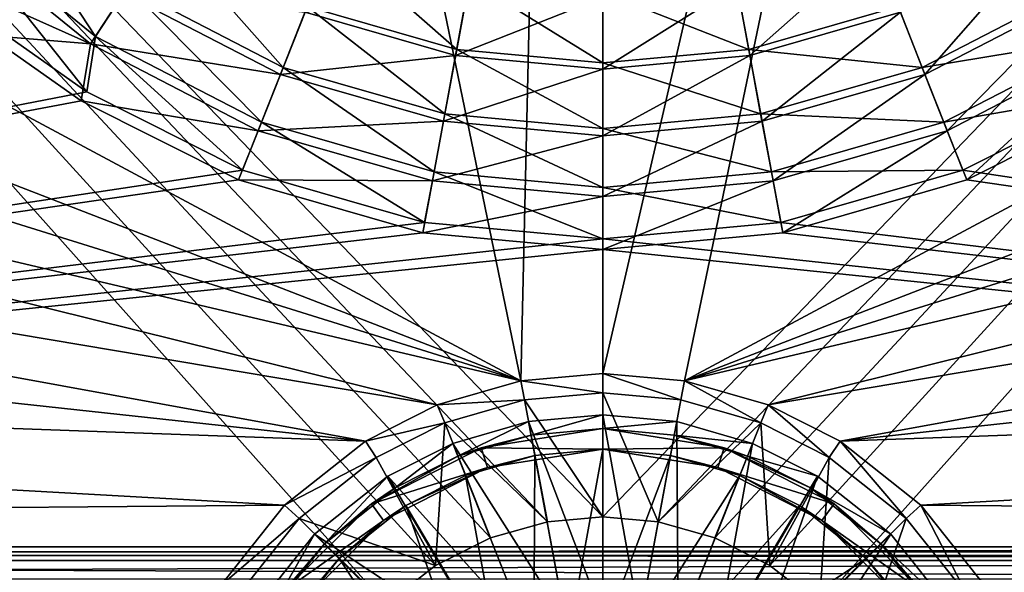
# Model space of a CAD drawing. Header units: metres. Extents: x -1204 to 0, y -809 to 0.
# Tile 49 of 145: x -686 to -544, y -634 to -554. Entities that reach past the tile are written whole.
import ezdxf

# ---------------------------------------------------------------- set-up
doc = ezdxf.new("R2010")
doc.units = ezdxf.units.M

msp = doc.modelspace()

# ---------------------------------------------------------------- linework, layer by layer
at = {"layer": 'top0123410'}
for points in [[(-690.916748, -532.71167, 2159.048828), (-696.96637, -538.761292, 2167.424561), (-675.496521, -556.201782, 2167.424561)], [(-670.814941, -549.040894, 2159.048828), (-690.916748, -532.71167, 2159.048828), (-675.496521, -556.201782, 2167.424561)], [(-696.96637, -538.761292, 2167.424561), (-690.072937, -554.858704, 2176.693115), (-676.753479, -564.226501, 2176.693115)], [(-696.96637, -538.761292, 2167.424561), (-676.753479, -564.226501, 2176.693115), (-675.496521, -556.201782, 2167.424561)], [(-697.89093, -539.685852, 2164.412842), (-676.212036, -557.296204, 2164.412842), (-703.315491, -545.110413, 2173.693115)], [(-671.415344, -549.959351, 2156.037109), (-676.212036, -557.296204, 2164.412842), (-697.89093, -539.685852, 2164.412842)], [(-665.61908, -541.093506, 2151.755615), (-670.814941, -549.040894, 2159.048828), (-648.297058, -560.706604, 2159.048828)], [(-644.801941, -551.878052, 2151.755615), (-665.61908, -541.093506, 2151.755615), (-648.297058, -560.706604, 2159.048828)], [(-558.907898, -552.717957, 2148.749512), (-537.928955, -541.849548, 2148.749512), (-555.34137, -561.726868, 2156.037109)], [(-537.928955, -541.849548, 2148.749512), (-532.626953, -549.959351, 2156.037109), (-555.34137, -561.726868, 2156.037109)], [(-641.038086, -542.373291, 2145.688477), (-644.801941, -551.878052, 2151.755615), (-623.169312, -558.097961, 2151.755615)], [(-621.309753, -548.045654, 2145.688477), (-641.038086, -542.373291, 2145.688477), (-623.169312, -558.097961, 2151.755615)], [(-582.601135, -548.755859, 2142.688477), (-562.738403, -543.044922, 2142.688477), (-580.708679, -558.986145, 2148.749512)], [(-562.738403, -543.044922, 2142.688477), (-558.907898, -552.717957, 2148.749512), (-580.708679, -558.986145, 2148.749512)], [(-676.212036, -557.296204, 2164.412842), (-691.026733, -556.061768, 2173.693115), (-703.315491, -545.110413, 2173.693115)], [(-621.441162, -548.755859, 2142.688477), (-623.333679, -558.986145, 2148.749512), (-645.134399, -552.717957, 2148.749512)], [(-621.441162, -548.755859, 2142.688477), (-602.021179, -550.537659, 2142.688477), (-623.333679, -558.986145, 2148.749512)], [(-623.169312, -558.097961, 2151.755615), (-602.021179, -560.038269, 2151.755615), (-621.309753, -548.045654, 2145.688477)], [(-602.021179, -560.038269, 2151.755615), (-602.021179, -549.815369, 2145.688477), (-621.309753, -548.045654, 2145.688477)], [(-582.732605, -548.045654, 2145.688477), (-602.021179, -549.815369, 2145.688477), (-580.873047, -558.097961, 2151.755615)], [(-580.708679, -558.986145, 2148.749512), (-602.021179, -560.941528, 2148.749512), (-582.601135, -548.755859, 2142.688477)], [(-602.021179, -560.941528, 2148.749512), (-602.021179, -550.537659, 2142.688477), (-582.601135, -548.755859, 2142.688477)], [(-582.732605, -548.045654, 2145.688477), (-580.873047, -558.097961, 2151.755615), (-559.240417, -551.878052, 2151.755615)], [(-671.415344, -549.959351, 2156.037109), (-648.700989, -561.726868, 2156.037109), (-676.212036, -557.296204, 2164.412842)], [(-670.814941, -549.040894, 2159.048828), (-675.496521, -556.201782, 2167.424561), (-651.446289, -568.661377, 2167.424561)], [(-645.134399, -552.717957, 2148.749512), (-648.700989, -561.726868, 2156.037109), (-671.415344, -549.959351, 2156.037109)], [(-648.297058, -560.706604, 2159.048828), (-670.814941, -549.040894, 2159.048828), (-651.446289, -568.661377, 2167.424561)], [(-602.021179, -549.815369, 2145.688477), (-602.021179, -560.038269, 2151.755615), (-580.873047, -558.097961, 2151.755615)], [(-559.240417, -551.878052, 2151.755615), (-555.7453, -560.706604, 2159.048828), (-533.227417, -549.040894, 2159.048828)], [(-533.227417, -549.040894, 2159.048828), (-555.7453, -560.706604, 2159.048828), (-528.545776, -556.201782, 2167.424561)], [(-555.34137, -561.726868, 2156.037109), (-532.626953, -549.959351, 2156.037109), (-552.114746, -569.877136, 2164.412842)], [(-532.626953, -549.959351, 2156.037109), (-527.830261, -557.296204, 2164.412842), (-552.114746, -569.877136, 2164.412842)], [(-644.801941, -551.878052, 2151.755615), (-648.297058, -560.706604, 2159.048828), (-624.897095, -567.434631, 2159.048828)], [(-623.169312, -558.097961, 2151.755615), (-644.801941, -551.878052, 2151.755615), (-624.897095, -567.434631, 2159.048828)], [(-602.021179, -550.537659, 2142.688477), (-602.021179, -560.941528, 2148.749512), (-623.333679, -558.986145, 2148.749512)], [(-559.240417, -551.878052, 2151.755615), (-580.873047, -558.097961, 2151.755615), (-555.7453, -560.706604, 2159.048828)], [(-645.134399, -552.717957, 2148.749512), (-623.333679, -558.986145, 2148.749512), (-648.700989, -561.726868, 2156.037109)], [(-580.708679, -558.986145, 2148.749512), (-558.907898, -552.717957, 2148.749512), (-578.945557, -568.513611, 2156.037109)], [(-558.907898, -552.717957, 2148.749512), (-555.34137, -561.726868, 2156.037109), (-578.945557, -568.513611, 2156.037109)], [(-676.753479, -564.226501, 2176.693115), (-690.072937, -554.858704, 2176.693115), (-1020.79425, -630.900635, 2176.693115)], [(-1020.79425, -630.185547, 2173.693115), (-691.026733, -556.061768, 2173.693115), (-677.562805, -565.531128, 2173.693115)], [(-677.562805, -565.531128, 2173.693115), (-691.026733, -556.061768, 2173.693115), (-676.212036, -557.296204, 2164.412842)], [(-676.212036, -557.296204, 2164.412842), (-651.927551, -569.877136, 2164.412842), (-677.562805, -565.531128, 2173.693115)], [(-676.753479, -564.226501, 2176.693115), (-654.18512, -575.582947, 2176.693115), (-675.496521, -556.201782, 2167.424561)], [(-648.700989, -561.726868, 2156.037109), (-651.927551, -569.877136, 2164.412842), (-676.212036, -557.296204, 2164.412842)], [(-675.496521, -556.201782, 2167.424561), (-654.18512, -575.582947, 2176.693115), (-651.446289, -568.661377, 2167.424561)], [(-555.7453, -560.706604, 2159.048828), (-552.596069, -568.661377, 2167.424561), (-528.545776, -556.201782, 2167.424561)], [(-528.545776, -556.201782, 2167.424561), (-552.596069, -568.661377, 2167.424561), (-527.288879, -564.226501, 2176.693115)], [(-527.830261, -557.296204, 2164.412842), (-549.292114, -577.010376, 2173.693115), (-552.114746, -569.877136, 2164.412842)], [(-526.479553, -565.531128, 2173.693115), (-549.292114, -577.010376, 2173.693115), (-527.830261, -557.296204, 2164.412842)], [(-623.333679, -558.986145, 2148.749512), (-625.096741, -568.513611, 2156.037109), (-648.700989, -561.726868, 2156.037109)], [(-623.333679, -558.986145, 2148.749512), (-602.021179, -560.941528, 2148.749512), (-625.096741, -568.513611, 2156.037109)], [(-624.897095, -567.434631, 2159.048828), (-602.021179, -569.533386, 2159.048828), (-623.169312, -558.097961, 2151.755615)], [(-602.021179, -569.533386, 2159.048828), (-602.021179, -560.038269, 2151.755615), (-623.169312, -558.097961, 2151.755615)], [(-580.873047, -558.097961, 2151.755615), (-602.021179, -560.038269, 2151.755615), (-579.145264, -567.434631, 2159.048828)], [(-578.945557, -568.513611, 2156.037109), (-602.021179, -570.630737, 2156.037109), (-580.708679, -558.986145, 2148.749512)], [(-602.021179, -570.630737, 2156.037109), (-602.021179, -560.941528, 2148.749512), (-580.708679, -558.986145, 2148.749512)], [(-580.873047, -558.097961, 2151.755615), (-579.145264, -567.434631, 2159.048828), (-555.7453, -560.706604, 2159.048828)], [(-602.021179, -560.038269, 2151.755615), (-602.021179, -569.533386, 2159.048828), (-579.145264, -567.434631, 2159.048828)], [(-648.700989, -561.726868, 2156.037109), (-625.096741, -568.513611, 2156.037109), (-651.927551, -569.877136, 2164.412842)], [(-648.297058, -560.706604, 2159.048828), (-651.446289, -568.661377, 2167.424561), (-626.453857, -575.847229, 2167.424561)], [(-624.897095, -567.434631, 2159.048828), (-648.297058, -560.706604, 2159.048828), (-626.453857, -575.847229, 2167.424561)], [(-602.021179, -560.941528, 2148.749512), (-602.021179, -570.630737, 2156.037109), (-625.096741, -568.513611, 2156.037109)], [(-555.7453, -560.706604, 2159.048828), (-579.145264, -567.434631, 2159.048828), (-552.596069, -568.661377, 2167.424561)], [(-578.945557, -568.513611, 2156.037109), (-555.34137, -561.726868, 2156.037109), (-577.350525, -577.132996, 2164.412842)], [(-555.34137, -561.726868, 2156.037109), (-552.114746, -569.877136, 2164.412842), (-577.350525, -577.132996, 2164.412842)], [(-654.18512, -575.582947, 2176.693115), (-676.753479, -564.226501, 2176.693115), (-1020.79425, -630.900635, 2176.693115)], [(-552.596069, -568.661377, 2167.424561), (-549.857178, -575.582947, 2176.693115), (-527.288879, -564.226501, 2176.693115)], [(-527.288879, -564.226501, 2176.693115), (-549.857178, -575.582947, 2176.693115), (-183.248077, -630.900635, 2176.693115)], [(-677.562805, -565.531128, 2173.693115), (-654.750244, -577.010376, 2173.693115), (-1020.79425, -630.185547, 2173.693115)], [(-651.927551, -569.877136, 2164.412842), (-654.750244, -577.010376, 2173.693115), (-677.562805, -565.531128, 2173.693115)], [(-549.292114, -577.010376, 2173.693115), (-526.479553, -565.531128, 2173.693115), (-183.248077, -630.185547, 2173.693115)], [(-626.453857, -575.847229, 2167.424561), (-602.021179, -578.088867, 2167.424561), (-624.897095, -567.434631, 2159.048828)], [(-602.021179, -578.088867, 2167.424561), (-602.021179, -569.533386, 2159.048828), (-624.897095, -567.434631, 2159.048828)], [(-579.145264, -567.434631, 2159.048828), (-602.021179, -569.533386, 2159.048828), (-577.588501, -575.847229, 2167.424561)], [(-579.145264, -567.434631, 2159.048828), (-577.588501, -575.847229, 2167.424561), (-552.596069, -568.661377, 2167.424561)], [(-654.18512, -575.582947, 2176.693115), (-627.809143, -583.166565, 2176.693115), (-651.446289, -568.661377, 2167.424561)], [(-625.096741, -568.513611, 2156.037109), (-626.691772, -577.132996, 2164.412842), (-651.927551, -569.877136, 2164.412842)], [(-651.446289, -568.661377, 2167.424561), (-627.809143, -583.166565, 2176.693115), (-626.453857, -575.847229, 2167.424561)], [(-625.096741, -568.513611, 2156.037109), (-602.021179, -570.630737, 2156.037109), (-626.691772, -577.132996, 2164.412842)], [(-577.350525, -577.132996, 2164.412842), (-602.021179, -579.396423, 2164.412842), (-578.945557, -568.513611, 2156.037109)], [(-602.021179, -579.396423, 2164.412842), (-602.021179, -570.630737, 2156.037109), (-578.945557, -568.513611, 2156.037109)], [(-552.596069, -568.661377, 2167.424561), (-577.588501, -575.847229, 2167.424561), (-549.857178, -575.582947, 2176.693115)], [(-651.927551, -569.877136, 2164.412842), (-626.691772, -577.132996, 2164.412842), (-654.750244, -577.010376, 2173.693115)], [(-602.021179, -569.533386, 2159.048828), (-602.021179, -578.088867, 2167.424561), (-577.588501, -575.847229, 2167.424561)], [(-552.114746, -569.877136, 2164.412842), (-575.953796, -584.676208, 2173.693115), (-577.350525, -577.132996, 2164.412842)], [(-549.292114, -577.010376, 2173.693115), (-575.953796, -584.676208, 2173.693115), (-552.114746, -569.877136, 2164.412842)], [(-602.021179, -570.630737, 2156.037109), (-602.021179, -579.396423, 2164.412842), (-626.691772, -577.132996, 2164.412842)], [(-1020.79425, -630.900635, 2176.693115), (-627.809143, -583.166565, 2176.693115), (-654.18512, -575.582947, 2176.693115)], [(-627.809143, -583.166565, 2176.693115), (-602.021179, -585.532654, 2176.693115), (-626.453857, -575.847229, 2167.424561)], [(-626.453857, -575.847229, 2167.424561), (-602.021179, -585.532654, 2176.693115), (-602.021179, -578.088867, 2167.424561)], [(-577.588501, -575.847229, 2167.424561), (-602.021179, -578.088867, 2167.424561), (-576.233154, -583.166565, 2176.693115)], [(-577.588501, -575.847229, 2167.424561), (-576.233154, -583.166565, 2176.693115), (-549.857178, -575.582947, 2176.693115)], [(-549.857178, -575.582947, 2176.693115), (-576.233154, -583.166565, 2176.693115), (-183.248077, -630.900635, 2176.693115)], [(-654.750244, -577.010376, 2173.693115), (-628.088562, -584.676208, 2173.693115), (-1020.79425, -630.185547, 2173.693115)], [(-626.691772, -577.132996, 2164.412842), (-628.088562, -584.676208, 2173.693115), (-654.750244, -577.010376, 2173.693115)], [(-626.691772, -577.132996, 2164.412842), (-602.021179, -579.396423, 2164.412842), (-628.088562, -584.676208, 2173.693115)], [(-575.953796, -584.676208, 2173.693115), (-602.021179, -587.067871, 2173.693115), (-577.350525, -577.132996, 2164.412842)], [(-577.350525, -577.132996, 2164.412842), (-602.021179, -587.067871, 2173.693115), (-602.021179, -579.396423, 2164.412842)], [(-183.248077, -630.185547, 2173.693115), (-575.953796, -584.676208, 2173.693115), (-549.292114, -577.010376, 2173.693115)], [(-602.021179, -578.088867, 2167.424561), (-602.021179, -585.532654, 2176.693115), (-576.233154, -583.166565, 2176.693115)], [(-602.021179, -579.396423, 2164.412842), (-602.021179, -587.067871, 2173.693115), (-628.088562, -584.676208, 2173.693115)], [(-602.021179, -585.532654, 2176.693115), (-627.809143, -583.166565, 2176.693115), (-1020.79425, -630.900635, 2176.693115)], [(-576.233154, -583.166565, 2176.693115), (-602.021179, -585.532654, 2176.693115), (-183.248077, -630.900635, 2176.693115)], [(-628.088562, -584.676208, 2173.693115), (-602.021179, -587.067871, 2173.693115), (-1020.79425, -630.185547, 2173.693115)], [(-602.021179, -587.067871, 2173.693115), (-575.953796, -584.676208, 2173.693115), (-183.248077, -630.185547, 2173.693115)], [(-183.248077, -630.900635, 2176.693115), (-602.021179, -585.532654, 2176.693115), (-1020.79425, -630.900635, 2176.693115)], [(-1020.79425, -630.185547, 2173.693115), (-602.021179, -587.067871, 2173.693115), (-183.248077, -630.185547, 2173.693115)], [(-1033.567871, -631.419495, 2173.063965), (-183.248077, -630.185547, 2173.693115), (-170.474487, -631.419495, 2173.063965)], [(-1033.567871, -631.419495, 2173.063965), (-1020.79425, -630.185547, 2173.693115), (-183.248077, -630.185547, 2173.693115)], [(-1045.814697, -634.876953, 2171.262695), (-170.474487, -631.419495, 2173.063965), (-158.227646, -634.876953, 2171.262695)], [(-1045.814697, -634.876953, 2171.262695), (-1033.567871, -631.419495, 2173.063965), (-170.474487, -631.419495, 2173.063965)], [(-170.190659, -632.168457, 2176.050537), (-1020.79425, -630.900635, 2176.693115), (-1033.851685, -632.168457, 2176.050537)], [(-170.190659, -632.168457, 2176.050537), (-183.248077, -630.900635, 2176.693115), (-1020.79425, -630.900635, 2176.693115)], [(-157.672302, -635.718323, 2174.210938), (-1033.851685, -632.168457, 2176.050537), (-1046.369995, -635.718323, 2174.210938)], [(-157.672302, -635.718323, 2174.210938), (-170.190659, -632.168457, 2176.050537), (-1033.851685, -632.168457, 2176.050537)]]:
    msp.add_3dface(points, dxfattribs=at)
at = {"layer": 'top0123422'}
for points in [[(-602.021362, -611.040344, 111.452499), (-612.757507, -612.025391, 111.452499), (-602.021362, -640.388123, 115.948647)], [(-612.393555, -613.991943, 108.797249), (-612.757507, -612.025391, 108.38913), (-602.021362, -611.040344, 108.38913)], [(-602.021362, -611.040344, 108.38913), (-612.757507, -612.025391, 108.38913), (-602.021362, -611.040344, 111.452499)], [(-602.021362, -611.040344, 111.452499), (-612.757507, -612.025391, 108.38913), (-612.757507, -612.025391, 111.452499)], [(-602.021362, -613.040283, 108.797249), (-612.393555, -613.991943, 108.797249), (-602.021362, -611.040344, 108.38913)], [(-591.285217, -612.025391, 111.452499), (-602.021362, -611.040344, 111.452499), (-596.625732, -640.883179, 115.948647)], [(-602.021362, -611.040344, 111.452499), (-602.021362, -640.388123, 115.948647), (-596.625732, -640.883179, 115.948647)], [(-602.021362, -613.040283, 108.797249), (-602.021362, -611.040344, 108.38913), (-591.285217, -612.025391, 108.38913)], [(-591.285217, -612.025391, 108.38913), (-602.021362, -611.040344, 108.38913), (-591.285217, -612.025391, 111.452499)], [(-591.285217, -612.025391, 111.452499), (-602.021362, -611.040344, 108.38913), (-602.021362, -611.040344, 111.452499)], [(-612.757507, -612.025391, 111.452499), (-623.738403, -615.182617, 111.452499), (-607.416931, -640.883179, 115.948647)], [(-623.002258, -617.042175, 108.797249), (-623.738403, -615.182617, 108.389137), (-612.757507, -612.025391, 108.38913)], [(-612.757507, -612.025391, 108.38913), (-623.738403, -615.182617, 111.452499), (-612.757507, -612.025391, 111.452499)], [(-612.757507, -612.025391, 108.38913), (-623.738403, -615.182617, 108.389137), (-623.738403, -615.182617, 111.452499)], [(-612.393555, -613.991943, 108.797249), (-623.002258, -617.042175, 108.797249), (-612.757507, -612.025391, 108.38913)], [(-602.021362, -613.040283, 101.509148), (-619.635315, -615.830017, 101.509148), (-612.393555, -613.991943, 108.797249)], [(-602.021362, -613.040283, 101.509148), (-602.021362, -616.040283, 101.509148), (-619.635315, -615.830017, 101.509148)], [(-612.757507, -612.025391, 111.452499), (-607.416931, -640.883179, 115.948647), (-602.021362, -640.388123, 115.948647)], [(-602.021362, -613.040283, 101.509148), (-612.393555, -613.991943, 108.797249), (-602.021362, -613.040283, 108.797249)], [(-591.649109, -613.991943, 108.797249), (-602.021362, -613.040283, 108.797249), (-591.285217, -612.025391, 108.38913)], [(-584.407349, -615.830017, 101.509148), (-602.021362, -613.040283, 101.509148), (-591.649109, -613.991943, 108.797249)], [(-591.649109, -613.991943, 108.797249), (-602.021362, -613.040283, 101.509148), (-602.021362, -613.040283, 108.797249)], [(-602.021362, -613.040283, 101.509148), (-584.407349, -615.830017, 101.509148), (-602.021362, -616.040283, 101.509148)], [(-591.285217, -612.025391, 111.452499), (-596.625732, -640.883179, 115.948647), (-591.106567, -642.470093, 115.948647)], [(-591.649109, -613.991943, 108.797249), (-591.285217, -612.025391, 108.38913), (-580.30426, -615.182617, 108.389137)], [(-580.30426, -615.182617, 111.452499), (-591.285217, -612.025391, 111.452499), (-591.106567, -642.470093, 115.948647)], [(-580.30426, -615.182617, 108.389137), (-591.285217, -612.025391, 108.38913), (-580.30426, -615.182617, 111.452499)], [(-580.30426, -615.182617, 111.452499), (-591.285217, -612.025391, 108.38913), (-591.285217, -612.025391, 111.452499)], [(-619.635315, -615.830017, 101.509148), (-623.002258, -617.042175, 108.797249), (-612.393555, -613.991943, 108.797249)], [(-581.040405, -617.042175, 108.797249), (-591.649109, -613.991943, 108.797249), (-580.30426, -615.182617, 108.389137)], [(-581.040405, -617.042175, 108.797249), (-584.407349, -615.830017, 101.509148), (-591.649109, -613.991943, 108.797249)], [(-619.635315, -615.830017, 101.509148), (-635.525085, -623.92627, 101.509148), (-623.002258, -617.042175, 108.797249)], [(-619.635315, -615.830017, 101.509148), (-618.708252, -618.683228, 101.509148), (-635.525085, -623.92627, 101.509148)], [(-623.738403, -615.182617, 111.452499), (-633.149597, -619.920166, 111.452499), (-612.936157, -642.470093, 115.948647)], [(-632.095337, -621.619629, 108.797249), (-633.149597, -619.920166, 108.389137), (-623.738403, -615.182617, 108.389137)], [(-623.738403, -615.182617, 108.389137), (-633.149597, -619.920166, 108.389137), (-623.738403, -615.182617, 111.452499)], [(-623.738403, -615.182617, 111.452499), (-633.149597, -619.920166, 108.389137), (-633.149597, -619.920166, 111.452499)], [(-623.002258, -617.042175, 108.797249), (-632.095337, -621.619629, 108.797249), (-623.738403, -615.182617, 108.389137)], [(-623.738403, -615.182617, 111.452499), (-612.936157, -642.470093, 115.948647), (-607.416931, -640.883179, 115.948647)], [(-602.021362, -616.040283, 101.509148), (-618.708252, -618.683228, 101.509148), (-619.635315, -615.830017, 101.509148)], [(-602.021362, -616.040283, 101.509148), (-611.847656, -616.941833, 109.382034), (-618.708252, -618.683228, 101.509148)], [(-611.847656, -616.941833, 109.382034), (-602.021362, -616.040283, 109.382034), (-606.955933, -643.374268, 113.182106)], [(-602.021362, -616.040283, 101.509148), (-602.021362, -616.040283, 109.382034), (-611.847656, -616.941833, 109.382034)], [(-602.021362, -616.040283, 109.382034), (-602.021362, -642.921509, 113.182106), (-606.955933, -643.374268, 113.182106)], [(-584.407349, -615.830017, 101.509148), (-585.334412, -618.683228, 101.509148), (-602.021362, -616.040283, 101.509148)], [(-602.021362, -616.040283, 109.382034), (-592.195007, -616.941833, 109.382034), (-602.021362, -642.921509, 113.182106)], [(-585.334412, -618.683228, 101.509148), (-592.195007, -616.941833, 109.382034), (-602.021362, -616.040283, 101.509148)], [(-592.195007, -616.941833, 109.382034), (-602.021362, -616.040283, 109.382034), (-602.021362, -616.040283, 101.509148)], [(-580.30426, -615.182617, 111.452499), (-591.106567, -642.470093, 115.948647), (-585.79541, -645.221558, 115.948647)], [(-570.893066, -619.920166, 111.452499), (-580.30426, -615.182617, 111.452499), (-585.79541, -645.221558, 115.948647)], [(-584.407349, -615.830017, 101.509148), (-568.517578, -623.92627, 101.509148), (-585.334412, -618.683228, 101.509148)], [(-568.517578, -623.92627, 101.509148), (-584.407349, -615.830017, 101.509148), (-571.947388, -621.619629, 108.797249)], [(-584.407349, -615.830017, 101.509148), (-581.040405, -617.042175, 108.797249), (-571.947388, -621.619629, 108.797249)], [(-581.040405, -617.042175, 108.797249), (-580.30426, -615.182617, 108.389137), (-570.893066, -619.920166, 108.389137)], [(-570.893066, -619.920166, 108.389137), (-580.30426, -615.182617, 108.389137), (-570.893066, -619.920166, 111.452499)], [(-570.893066, -619.920166, 111.452499), (-580.30426, -615.182617, 108.389137), (-580.30426, -615.182617, 111.452499)], [(-635.525085, -623.92627, 101.509148), (-632.095337, -621.619629, 108.797249), (-623.002258, -617.042175, 108.797249)], [(-621.89801, -619.831543, 109.382034), (-611.847656, -616.941833, 109.382034), (-612.003601, -644.825562, 113.182106)], [(-611.847656, -616.941833, 109.382034), (-621.89801, -619.831543, 109.382034), (-618.708252, -618.683228, 101.509148)], [(-611.847656, -616.941833, 109.382034), (-606.955933, -643.374268, 113.182106), (-612.003601, -644.825562, 113.182106)], [(-592.195007, -616.941833, 109.382034), (-597.086731, -643.374268, 113.182106), (-602.021362, -642.921509, 113.182106)], [(-592.195007, -616.941833, 109.382034), (-582.144653, -619.831543, 109.382034), (-597.086731, -643.374268, 113.182106)], [(-582.144653, -619.831543, 109.382034), (-592.195007, -616.941833, 109.382034), (-585.334412, -618.683228, 101.509148)], [(-571.947388, -621.619629, 108.797249), (-581.040405, -617.042175, 108.797249), (-570.893066, -619.920166, 108.389137)], [(-618.708252, -618.683228, 101.509148), (-633.761719, -626.353333, 101.509148), (-635.525085, -623.92627, 101.509148)], [(-618.708252, -618.683228, 101.509148), (-630.513855, -624.168945, 109.382034), (-633.761719, -626.353333, 101.509148)], [(-618.708252, -618.683228, 101.509148), (-621.89801, -619.831543, 109.382034), (-630.513855, -624.168945, 109.382034)], [(-570.280945, -626.353333, 101.509148), (-582.144653, -619.831543, 109.382034), (-585.334412, -618.683228, 101.509148)], [(-568.517578, -623.92627, 101.509148), (-570.280945, -626.353333, 101.509148), (-585.334412, -618.683228, 101.509148)], [(-633.149597, -619.920166, 111.452499), (-643.740601, -628.320984, 111.452499), (-618.247253, -645.221558, 115.948647)], [(-642.326416, -629.735168, 108.797249), (-643.740601, -628.320984, 108.389137), (-633.149597, -619.920166, 108.389137)], [(-633.149597, -619.920166, 108.389137), (-643.740601, -628.320984, 108.389137), (-633.149597, -619.920166, 111.452499)], [(-633.149597, -619.920166, 111.452499), (-643.740601, -628.320984, 108.389137), (-643.740601, -628.320984, 111.452499)], [(-632.095337, -621.619629, 108.797249), (-642.326416, -629.735168, 108.797249), (-633.149597, -619.920166, 108.389137)], [(-633.149597, -619.920166, 111.452499), (-618.247253, -645.221558, 115.948647), (-612.936157, -642.470093, 115.948647)], [(-630.513855, -624.168945, 109.382034), (-621.89801, -619.831543, 109.382034), (-616.861023, -647.34198, 113.182106)], [(-621.89801, -619.831543, 109.382034), (-612.003601, -644.825562, 113.182106), (-616.861023, -647.34198, 113.182106)], [(-582.144653, -619.831543, 109.382034), (-592.039063, -644.825562, 113.182106), (-597.086731, -643.374268, 113.182106)], [(-582.144653, -619.831543, 109.382034), (-573.528809, -624.168945, 109.382034), (-592.039063, -644.825562, 113.182106)], [(-570.893066, -619.920166, 111.452499), (-585.79541, -645.221558, 115.948647), (-581.054138, -649.073059, 115.948647)], [(-570.280945, -626.353333, 101.509148), (-573.528809, -624.168945, 109.382034), (-582.144653, -619.831543, 109.382034)], [(-560.302063, -628.320984, 111.452499), (-570.893066, -619.920166, 111.452499), (-581.054138, -649.073059, 115.948647)], [(-571.947388, -621.619629, 108.797249), (-570.893066, -619.920166, 108.389137), (-560.302063, -628.320984, 108.389137)], [(-560.302063, -628.320984, 108.389137), (-570.893066, -619.920166, 108.389137), (-560.302063, -628.320984, 111.452499)], [(-560.302063, -628.320984, 111.452499), (-570.893066, -619.920166, 108.389137), (-570.893066, -619.920166, 111.452499)], [(-632.095337, -621.619629, 108.797249), (-635.525085, -623.92627, 101.509148), (-642.326416, -629.735168, 108.797249)], [(-561.716248, -629.735168, 108.797249), (-571.947388, -621.619629, 108.797249), (-560.302063, -628.320984, 108.389137)], [(-568.517578, -623.92627, 101.509148), (-571.947388, -621.619629, 108.797249), (-561.716248, -629.735168, 108.797249)], [(-635.525085, -623.92627, 101.509148), (-648.135315, -636.536499, 101.509148), (-642.326416, -629.735168, 108.797249)], [(-635.525085, -623.92627, 101.509148), (-633.761719, -626.353333, 101.509148), (-648.135315, -636.536499, 101.509148)], [(-640.205139, -631.856506, 109.382034), (-630.513855, -624.168945, 109.382034), (-621.197205, -650.86438, 113.182106)], [(-630.513855, -624.168945, 109.382034), (-640.205139, -631.856506, 109.382034), (-633.761719, -626.353333, 101.509148)], [(-630.513855, -624.168945, 109.382034), (-616.861023, -647.34198, 113.182106), (-621.197205, -650.86438, 113.182106)], [(-573.528809, -624.168945, 109.382034), (-587.181702, -647.34198, 113.182106), (-592.039063, -644.825562, 113.182106)], [(-573.528809, -624.168945, 109.382034), (-563.837585, -631.856506, 109.382034), (-587.181702, -647.34198, 113.182106)], [(-563.837585, -631.856506, 109.382034), (-573.528809, -624.168945, 109.382034), (-570.280945, -626.353333, 101.509148)], [(-568.517578, -623.92627, 101.509148), (-555.907349, -636.536499, 101.509148), (-570.280945, -626.353333, 101.509148)], [(-555.907349, -636.536499, 101.509148), (-568.517578, -623.92627, 101.509148), (-561.716248, -629.735168, 108.797249)], [(-633.761719, -626.353333, 101.509148), (-645.708252, -638.299866, 101.509148), (-648.135315, -636.536499, 101.509148)], [(-633.761719, -626.353333, 101.509148), (-640.205139, -631.856506, 109.382034), (-645.708252, -638.299866, 101.509148)], [(-558.334412, -638.299866, 101.509148), (-563.837585, -631.856506, 109.382034), (-570.280945, -626.353333, 101.509148)], [(-555.907349, -636.536499, 101.509148), (-558.334412, -638.299866, 101.509148), (-570.280945, -626.353333, 101.509148)], [(-643.740601, -628.320984, 111.452499), (-652.141479, -638.911987, 111.452499), (-622.988586, -649.073059, 115.948647)], [(-650.441956, -639.966309, 108.797249), (-652.141479, -638.911987, 108.389137), (-643.740601, -628.320984, 108.389137)], [(-643.740601, -628.320984, 108.389137), (-652.141479, -638.911987, 108.389137), (-643.740601, -628.320984, 111.452499)], [(-643.740601, -628.320984, 111.452499), (-652.141479, -638.911987, 108.389137), (-652.141479, -638.911987, 111.452499)], [(-642.326416, -629.735168, 108.797249), (-650.441956, -639.966309, 108.797249), (-643.740601, -628.320984, 108.389137)], [(-643.740601, -628.320984, 111.452499), (-622.988586, -649.073059, 115.948647), (-618.247253, -645.221558, 115.948647)], [(-560.302063, -628.320984, 111.452499), (-581.054138, -649.073059, 115.948647), (-577.202637, -653.814331, 115.948647)], [(-551.901245, -638.911987, 111.452499), (-560.302063, -628.320984, 111.452499), (-577.202637, -653.814331, 115.948647)], [(-561.716248, -629.735168, 108.797249), (-560.302063, -628.320984, 108.389137), (-551.901245, -638.911987, 108.389137)], [(-551.901245, -638.911987, 111.452499), (-551.901245, -638.911987, 108.389137), (-560.302063, -628.320984, 108.389137)], [(-551.901245, -638.911987, 111.452499), (-560.302063, -628.320984, 108.389137), (-560.302063, -628.320984, 111.452499)], [(-642.326416, -629.735168, 108.797249), (-648.135315, -636.536499, 101.509148), (-650.441956, -639.966309, 108.797249)], [(-553.600708, -639.966309, 108.797249), (-561.716248, -629.735168, 108.797249), (-551.901245, -638.911987, 108.389137)], [(-555.907349, -636.536499, 101.509148), (-561.716248, -629.735168, 108.797249), (-553.600708, -639.966309, 108.797249)], [(-647.892639, -641.547729, 109.382034), (-640.205139, -631.856506, 109.382034), (-624.719604, -655.200623, 113.182106)], [(-640.205139, -631.856506, 109.382034), (-647.892639, -641.547729, 109.382034), (-645.708252, -638.299866, 101.509148)], [(-640.205139, -631.856506, 109.382034), (-621.197205, -650.86438, 113.182106), (-624.719604, -655.200623, 113.182106)], [(-563.837585, -631.856506, 109.382034), (-582.845459, -650.86438, 113.182106), (-587.181702, -647.34198, 113.182106)], [(-563.837585, -631.856506, 109.382034), (-556.150024, -641.547729, 109.382034), (-582.845459, -650.86438, 113.182106)], [(-556.150024, -641.547729, 109.382034), (-563.837585, -631.856506, 109.382034), (-558.334412, -638.299866, 101.509148)]]:
    msp.add_3dface(points, dxfattribs=at)
at = {"layer": 'top0123459'}
for points in [[(-887.021179, -753.244812, 90), (-1194.042358, -10, 90), (-633.427063, -638.481384, 90)], [(-1194.042358, -10, 90), (-626.241211, -632.856445, 90), (-633.427063, -638.481384, 90)], [(-10, -10, 90), (-602.021179, -625.846375, 90), (-1194.042358, -10, 90)], [(-602.021179, -625.846375, 90), (-610.037109, -626.560547, 90), (-1194.042358, -10, 90)], [(-1194.042358, -10, 90), (-610.037109, -626.560547, 90), (-618.258606, -628.853394, 90)], [(-618.258606, -628.853394, 90), (-626.241211, -632.856445, 90), (-1194.042358, -10, 90)], [(-594.006104, -626.560364, 90), (-602.021179, -625.846375, 90), (-10, -10, 90)], [(-585.781799, -628.854126, 90), (-594.006104, -626.560364, 90), (-10, -10, 90)], [(-577.802734, -632.855408, 90), (-585.781799, -628.854126, 90), (-10, -10, 90)], [(-10, -10, 90), (-570.615173, -638.481506, 90), (-577.802734, -632.855408, 90)], [(-317.021149, -753.244812, 90), (-570.615173, -638.481506, 90), (-10, -10, 90)], [(-613.877686, -606.131226, 109.443001), (-720.814026, -87.26474, 118.499847), (-1139.987671, -324.029175, 114.367111)], [(-602.021118, -88.983696, 118.469841), (-720.814026, -87.26474, 118.499847), (-613.877686, -606.131226, 109.443001)], [(-590.164673, -606.131226, 109.443001), (-482.169464, -87.233986, 118.500389), (-602.021179, -605.043579, 109.461983)], [(-482.169464, -87.233986, 118.500389), (-602.021118, -88.983696, 118.469841), (-602.021179, -605.043579, 109.461983)], [(-590.164673, -606.131226, 109.443001), (-64.054756, -324.029175, 114.367111), (-482.169464, -87.233986, 118.500389)], [(-602.021179, -605.043579, 109.461983), (-602.021118, -88.983696, 118.469841), (-613.877686, -606.131226, 109.443001)], [(-1139.987671, -324.029175, 114.367111), (-1140.727539, -401.999695, 113.006126), (-613.877686, -606.131226, 109.443001)], [(-63.314919, -401.999695, 113.006126), (-64.054756, -324.029175, 114.367111), (-590.164673, -606.131226, 109.443001)], [(-1140.727539, -401.999695, 113.006126), (-1140.002319, -441.85675, 112.310425), (-613.877686, -606.131226, 109.443001)], [(-64.040398, -441.863129, 112.31031), (-63.314919, -401.999695, 113.006126), (-590.164673, -606.131226, 109.443001)], [(-613.877686, -606.131226, 109.443001), (-1140.002319, -441.85675, 112.310425), (-1138.47229, -482.396851, 111.602791)], [(-65.57164, -482.425049, 111.602303), (-64.040398, -441.863129, 112.31031), (-590.164673, -606.131226, 109.443001)], [(-613.877686, -606.131226, 109.443001), (-1138.47229, -482.396851, 111.602791), (-626.004456, -609.617432, 109.382149)], [(-1138.47229, -482.396851, 111.602791), (-1136.088135, -523.59967, 110.883591), (-626.004456, -609.617432, 109.382149)], [(-578.037842, -609.617432, 109.382149), (-65.57164, -482.425049, 111.602303), (-590.164673, -606.131226, 109.443001)], [(-67.95475, -523.60675, 110.883469), (-65.57164, -482.425049, 111.602303), (-578.037842, -609.617432, 109.382149)], [(-626.004456, -609.617432, 109.382149), (-1136.088135, -523.59967, 110.883591), (-636.394958, -614.846802, 109.290871)], [(-1136.088135, -523.59967, 110.883591), (-1133.211548, -560.925781, 110.232063), (-636.394958, -614.846802, 109.290871)], [(-567.647339, -614.846802, 109.290871), (-67.95475, -523.60675, 110.883469), (-578.037842, -609.617432, 109.382149)], [(-70.832695, -560.946899, 110.231697), (-67.95475, -523.60675, 110.883469), (-567.647339, -614.846802, 109.290871)], [(-636.394958, -614.846802, 109.290871), (-1133.211548, -560.925781, 110.232063), (-1129.792114, -597.088562, 109.600838)], [(-74.251625, -597.10199, 109.600609), (-70.832695, -560.946899, 110.231697), (-567.647339, -614.846802, 109.290871)], [(-636.394958, -614.846802, 109.290871), (-1129.792114, -597.088562, 109.600838), (-648.093933, -624.124634, 109.128922)], [(-1129.792114, -597.088562, 109.600838), (-1126.371338, -628.184875, 109.058052), (-648.093933, -624.124634, 109.128922)], [(-74.251625, -597.10199, 109.600609), (-567.647339, -614.846802, 109.290871), (-555.948364, -624.124634, 109.128922)], [(-77.662125, -628.109131, 109.059372), (-74.251625, -597.10199, 109.600609), (-555.948364, -624.124634, 109.128922)], [(-602.021179, -607.854553, 100.8106), (-602.021179, -605.043579, 109.461983), (-613.877686, -606.131226, 109.443001)], [(-590.164673, -606.131226, 109.443001), (-602.021179, -605.043579, 109.461983), (-590.714844, -608.890686, 100.792519)], [(-602.021179, -605.043579, 109.461983), (-602.021179, -607.854553, 100.8106), (-590.714844, -608.890686, 100.792519)], [(-613.327454, -608.890686, 100.792519), (-613.877686, -606.131226, 109.443001), (-626.004456, -609.617432, 109.382149)], [(-613.327454, -608.890686, 100.792519), (-602.021179, -607.854553, 100.8106), (-613.877686, -606.131226, 109.443001)], [(-590.164673, -606.131226, 109.443001), (-590.714844, -608.890686, 100.792519), (-579.137939, -612.216553, 100.734467)], [(-578.037842, -609.617432, 109.382149), (-590.164673, -606.131226, 109.443001), (-579.137939, -612.216553, 100.734467)], [(-624.904358, -612.216553, 100.734467), (-613.327454, -608.890686, 100.792519), (-626.004456, -609.617432, 109.382149)], [(-624.904358, -612.216553, 100.734467), (-610.037109, -626.560547, 90), (-613.327454, -608.890686, 100.792519)], [(-613.327454, -608.890686, 100.792519), (-602.021179, -625.846375, 90), (-602.021179, -607.854553, 100.8106)], [(-610.037109, -626.560547, 90), (-602.021179, -625.846375, 90), (-613.327454, -608.890686, 100.792519)], [(-590.714844, -608.890686, 100.792519), (-602.021179, -607.854553, 100.8106), (-594.006104, -626.560364, 90)], [(-594.006104, -626.560364, 90), (-602.021179, -607.854553, 100.8106), (-602.021179, -625.846375, 90)], [(-579.137939, -612.216553, 100.734467), (-590.714844, -608.890686, 100.792519), (-594.006104, -626.560364, 90)], [(-624.904358, -612.216553, 100.734467), (-626.004456, -609.617432, 109.382149), (-636.394958, -614.846802, 109.290871)], [(-578.037842, -609.617432, 109.382149), (-579.137939, -612.216553, 100.734467), (-569.214233, -617.209473, 100.647316)], [(-567.647339, -614.846802, 109.290871), (-578.037842, -609.617432, 109.382149), (-569.214233, -617.209473, 100.647316)], [(-634.828125, -617.209473, 100.647316), (-624.904358, -612.216553, 100.734467), (-636.394958, -614.846802, 109.290871)], [(-626.241211, -632.856445, 90), (-624.904358, -612.216553, 100.734467), (-634.828125, -617.209473, 100.647316)], [(-626.241211, -632.856445, 90), (-618.258606, -628.853394, 90), (-624.904358, -612.216553, 100.734467)], [(-618.258606, -628.853394, 90), (-610.037109, -626.560547, 90), (-624.904358, -612.216553, 100.734467)], [(-579.137939, -612.216553, 100.734467), (-594.006104, -626.560364, 90), (-585.781799, -628.854126, 90)], [(-577.802734, -632.855408, 90), (-579.137939, -612.216553, 100.734467), (-585.781799, -628.854126, 90)], [(-569.214233, -617.209473, 100.647316), (-579.137939, -612.216553, 100.734467), (-577.802734, -632.855408, 90)], [(-634.828125, -617.209473, 100.647316), (-636.394958, -614.846802, 109.290871), (-648.093933, -624.124634, 109.128922)], [(-567.647339, -614.846802, 109.290871), (-569.214233, -617.209473, 100.647316), (-558.04895, -626.061951, 100.49279)], [(-555.948364, -624.124634, 109.128922), (-567.647339, -614.846802, 109.290871), (-558.04895, -626.061951, 100.49279)], [(-645.993408, -626.061951, 100.49279), (-634.828125, -617.209473, 100.647316), (-648.093933, -624.124634, 109.128922)], [(-645.993408, -626.061951, 100.49279), (-626.241211, -632.856445, 90), (-634.828125, -617.209473, 100.647316)], [(-570.615173, -638.481506, 90), (-569.214233, -617.209473, 100.647316), (-577.802734, -632.855408, 90)], [(-558.04895, -626.061951, 100.49279), (-569.214233, -617.209473, 100.647316), (-570.615173, -638.481506, 90)], [(-648.093933, -624.124634, 109.128922), (-1126.371338, -628.184875, 109.058052), (-657.373169, -635.821777, 108.924751)], [(-645.993408, -626.061951, 100.49279), (-648.093933, -624.124634, 109.128922), (-657.373169, -635.821777, 108.924751)], [(-555.948364, -624.124634, 109.128922), (-558.04895, -626.061951, 100.49279), (-549.188721, -637.227966, 100.29789)], [(-77.662125, -628.109131, 109.059372), (-555.948364, -624.124634, 109.128922), (-546.669189, -635.821777, 108.924751)], [(-546.669189, -635.821777, 108.924751), (-555.948364, -624.124634, 109.128922), (-549.188721, -637.227966, 100.29789)], [(-654.853577, -637.227966, 100.29789), (-645.993408, -626.061951, 100.49279), (-657.373169, -635.821777, 108.924751)], [(-654.853577, -637.227966, 100.29789), (-633.427063, -638.481384, 90), (-645.993408, -626.061951, 100.49279)], [(-633.427063, -638.481384, 90), (-626.241211, -632.856445, 90), (-645.993408, -626.061951, 100.49279)], [(-564.638306, -645.519958, 90), (-558.04895, -626.061951, 100.49279), (-570.615173, -638.481506, 90)], [(-549.188721, -637.227966, 100.29789), (-558.04895, -626.061951, 100.49279), (-564.638306, -645.519958, 90)], [(-1126.371338, -628.184875, 109.058052), (-1003.586304, -721.305359, 107.432625), (-657.373169, -635.821777, 108.924751)], [(-200.645569, -721.325989, 107.432266), (-77.662125, -628.109131, 109.059372), (-546.669189, -635.821777, 108.924751)]]:
    msp.add_3dface(points, dxfattribs=at)

doc.saveas('drawing.dxf')
